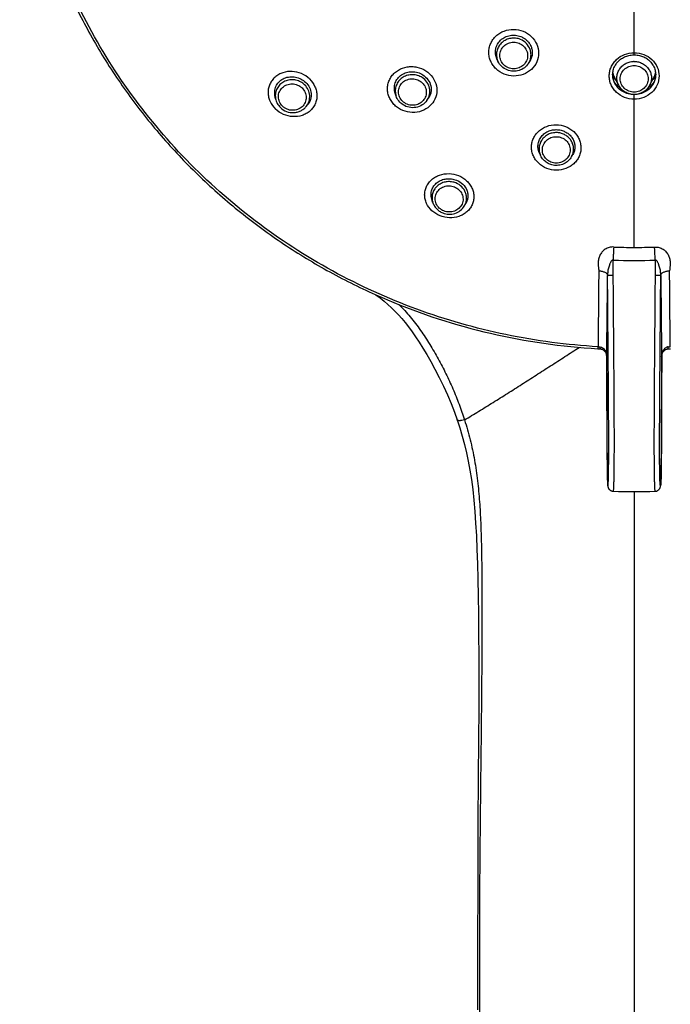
# Model space of a CAD drawing. Header units: millimetres. Extents: x 18 to 699, y 6 to 689.
# Tile 30 of 53: x 262 to 320, y 522 to 609. Entities that reach past the tile are written whole.
import ezdxf

# ---------------------------------------------------------------- set-up
doc = ezdxf.new("R2010")
doc.units = ezdxf.units.MM
doc.header["$LTSCALE"] = 46.255
doc.layers.get('0').update_dxf_attribs({"linetype": 'CONTINUOUS'})

msp = doc.modelspace()

# ---------------------------------------------------------------- linework, layer by layer
at = {"color": 9, "linetype": 'CONTINUOUS'}
for p, q in [((317.114, 605.953), (317.114, 618.466)), ((315.421, 603.423), (315.424, 603.42)), ((317.114, 588.84), (317.114, 602.423)), ((315.253, 586.386), (315.243, 587.714)), ((318.984, 587.714), (318.974, 586.386)), ((314.655, 579.291), (314.656, 579.21)), ((314.656, 579.21), (314.657, 579.193)), ((314.673, 579.143), (314.66, 579.27)), ((314.673, 579.143), (314.669, 579.208)), ((314.673, 579.143), (314.674, 579.21)), ((314.674, 579.209), (314.675, 579.309)), ((319.552, 579.309), (319.553, 579.209)), ((319.553, 579.209), (319.554, 579.142)), ((319.559, 579.208), (319.554, 579.142)), ((319.572, 579.291), (319.571, 579.209)), ((319.571, 579.209), (319.571, 579.193)), ((317.114, 567.138), (317.114, 451.31))]:
    msp.add_line(p, q, dxfattribs=at)
at = {"color": 7, "linetype": 'CONTINUOUS'}
for p, q in [((305, 605.381), (304.907, 605.582)), ((307.713, 605.193), (307.821, 605.362)), ((315.749, 603.227), (315.37, 603.928)), ((318.478, 603.227), (318.857, 603.928)), ((315.401, 603.402), (315.399, 603.407)), ((318.856, 603.49), (318.795, 603.409)), ((318.828, 603.407), (318.826, 603.402)), ((318.896, 603.549), (318.856, 603.49)), ((285.223, 602.054), (285.167, 602.344)), ((295.942, 602.294), (295.861, 602.534)), ((298.682, 601.902), (298.803, 602.075)), ((287.948, 601.368), (288.088, 601.54)), ((308.771, 597.04), (308.672, 597.27)), ((311.553, 596.906), (311.667, 597.111)), ((299.192, 592.873), (299.107, 593.157)), ((302.008, 592.516), (302.14, 592.735)), ((314.655, 579.291), (314.661, 578.798)), ((314.661, 578.798), (314.666, 578.008)), ((314.669, 579.208), (314.668, 579.21)), ((319.559, 579.21), (319.559, 579.208)), ((319.566, 579.261), (319.56, 579.199)), ((319.562, 578.175), (319.566, 578.799)), ((319.566, 578.799), (319.572, 579.291)), ((319.567, 579.269), (319.566, 579.261)), ((314.666, 578.008), (314.697, 570.55)), ((319.532, 570.781), (319.562, 578.175)), ((319.521, 569.386), (319.532, 570.781)), ((314.697, 570.55), (314.707, 569.295)), ((314.707, 569.295), (314.714, 568.787)), ((319.51, 568.572), (319.515, 568.861)), ((319.515, 568.861), (319.521, 569.386)), ((314.714, 568.787), (314.718, 568.511)), ((314.718, 568.511), (314.722, 568.339)), ((314.722, 568.339), (314.727, 568.195)), ((314.727, 568.195), (314.729, 568.114)), ((314.729, 568.114), (314.732, 568.042)), ((314.732, 568.042), (314.735, 567.979)), ((314.735, 567.979), (314.738, 567.924)), ((319.488, 567.898), (319.491, 567.949)), ((319.491, 567.949), (319.493, 568.008)), ((319.493, 568.008), (319.496, 568.075)), ((319.496, 568.075), (319.499, 568.151)), ((319.499, 568.151), (319.502, 568.238)), ((319.502, 568.238), (319.506, 568.39)), ((319.506, 568.39), (319.51, 568.572)), ((314.738, 567.924), (314.741, 567.876)), ((314.741, 567.876), (314.743, 567.833)), ((314.743, 567.833), (314.746, 567.794)), ((319.485, 567.852), (319.488, 567.898))]:
    msp.add_line(p, q, dxfattribs=at)
for points in [[(315.399, 603.407), (315.371, 603.462), (315.33, 603.551), (315.295, 603.642), (315.265, 603.735), (315.241, 603.829), (315.222, 603.925), (315.209, 604.021), (315.202, 604.118), (315.201, 604.215), (315.205, 604.312), (315.215, 604.409), (315.232, 604.505), (315.253, 604.6), (315.281, 604.694), (315.314, 604.786), (315.352, 604.876), (315.395, 604.964), (315.444, 605.05), (315.498, 605.133), (315.556, 605.213), (315.619, 605.29), (315.686, 605.363), (315.758, 605.433), (315.833, 605.499), (315.912, 605.562), (315.995, 605.62), (316.081, 605.674), (316.17, 605.723), (316.262, 605.768), (316.356, 605.809), (316.452, 605.844), (316.55, 605.875), (316.65, 605.901), (316.751, 605.921), (316.853, 605.937), (316.956, 605.947), (317.059, 605.953), (317.114, 605.953)], [(317.114, 605.953), (317.164, 605.953), (317.267, 605.948), (317.37, 605.937), (317.472, 605.922), (317.574, 605.901), (317.673, 605.876), (317.772, 605.845), (317.868, 605.81), (317.962, 605.77), (318.054, 605.725), (318.143, 605.676), (318.229, 605.622), (318.312, 605.564), (318.391, 605.501), (318.467, 605.435), (318.539, 605.365), (318.606, 605.292), (318.669, 605.215), (318.728, 605.135), (318.782, 605.052), (318.831, 604.966), (318.874, 604.878), (318.913, 604.788), (318.946, 604.696), (318.973, 604.602), (318.995, 604.507), (319.011, 604.411), (319.022, 604.314), (319.026, 604.217), (319.025, 604.12), (319.018, 604.023), (319.005, 603.926), (318.987, 603.831), (318.963, 603.736), (318.933, 603.643), (318.898, 603.552), (318.857, 603.463), (318.828, 603.407)], [(315.432, 603.41), (315.371, 603.49), (315.331, 603.55)], [(315.927, 602.97), (315.88, 603), (315.796, 603.059), (315.716, 603.122), (315.639, 603.189), (315.566, 603.259), (315.497, 603.333), (315.432, 603.41)], [(318.795, 603.409), (318.73, 603.332), (318.66, 603.258), (318.587, 603.188), (318.51, 603.121), (318.429, 603.058), (318.346, 602.998), (318.301, 602.97)], [(294.148, 584.627), (294.512, 584.352), (294.875, 584.059), (295.213, 583.768), (295.533, 583.473), (295.84, 583.171), (296.141, 582.855), (296.442, 582.518), (296.744, 582.158), (297.05, 581.769), (297.36, 581.35), (297.675, 580.898), (297.998, 580.411), (298.328, 579.888), (298.669, 579.32), (299.026, 578.7), (299.394, 578.027), (299.775, 577.289), (300.148, 576.518), (300.499, 575.741), (300.826, 574.965), (301.121, 574.208), (301.372, 573.51)], [(313.882, 579.834), (313.923, 579.832), (313.972, 579.828), (314.022, 579.825), (314.07, 579.82), (314.119, 579.816), (314.152, 579.812)], [(314.152, 579.812), (314.187, 579.807), (314.223, 579.798), (314.259, 579.787), (314.295, 579.773), (314.33, 579.756), (314.364, 579.736), (314.397, 579.713), (314.428, 579.688), (314.459, 579.66), (314.488, 579.63), (314.515, 579.597), (314.541, 579.562), (314.564, 579.526), (314.586, 579.487), (314.606, 579.446), (314.623, 579.404), (314.638, 579.36), (314.65, 579.314), (314.66, 579.267)], [(319.567, 579.268), (319.577, 579.314), (319.589, 579.36), (319.604, 579.404), (319.622, 579.447), (319.642, 579.488), (319.663, 579.527), (319.687, 579.563), (319.713, 579.598), (319.741, 579.631), (319.77, 579.661), (319.8, 579.689), (319.832, 579.714), (319.865, 579.737), (319.9, 579.757), (319.935, 579.774), (319.97, 579.788), (320.007, 579.799), (320.043, 579.807), (320.075, 579.812)], [(320.075, 579.812), (320.114, 579.816), (320.162, 579.821), (320.211, 579.825), (320.26, 579.829), (320.31, 579.832), (320.345, 579.834)], [(314.66, 579.267), (314.667, 579.22), (314.668, 579.21)], [(319.559, 579.21), (319.56, 579.22), (319.567, 579.268)], [(301.372, 573.51), (301.604, 572.808), (301.828, 572.063), (302.026, 571.33), (302.202, 570.59), (302.362, 569.83), (302.506, 569.039), (302.636, 568.201), (302.753, 567.314), (302.855, 566.374), (302.942, 565.377), (303.016, 564.321), (303.078, 563.198), (303.13, 562.001), (303.174, 560.718), (303.212, 559.34), (303.242, 557.85), (303.264, 556.234), (303.279, 554.461), (303.288, 552.514), (303.289, 550.33), (303.284, 547.887), (303.27, 545.042), (303.249, 541.726), (303.221, 537.692), (303.195, 532.435), (303.187, 526.664), (303.192, 521.078)], [(314.746, 567.794), (314.747, 567.777), (314.749, 567.76), (314.75, 567.744), (314.752, 567.729), (314.753, 567.715), (314.754, 567.701), (314.756, 567.688), (314.757, 567.675), (314.759, 567.662), (314.761, 567.65), (314.763, 567.637), (314.765, 567.625), (314.767, 567.613), (314.769, 567.6), (314.772, 567.588), (314.774, 567.574), (314.778, 567.56), (314.782, 567.545), (314.787, 567.529), (314.793, 567.511), (314.8, 567.491), (314.808, 567.47), (314.818, 567.449), (314.83, 567.426), (314.843, 567.404), (314.858, 567.381), (314.874, 567.359), (314.893, 567.335), (314.915, 567.312), (314.94, 567.288), (314.968, 567.265), (314.999, 567.243), (315.033, 567.223), (315.069, 567.206), (315.107, 567.191), (315.145, 567.179), (315.185, 567.17), (315.225, 567.165), (315.259, 567.163)], [(318.968, 567.163), (318.999, 567.165), (319.038, 567.17), (319.078, 567.178), (319.117, 567.19), (319.154, 567.204), (319.191, 567.222), (319.224, 567.241), (319.256, 567.263), (319.284, 567.286), (319.309, 567.309), (319.332, 567.333), (319.351, 567.356), (319.368, 567.379), (319.383, 567.401), (319.396, 567.424), (319.408, 567.446), (319.418, 567.468), (319.427, 567.489), (319.434, 567.509), (319.44, 567.527), (319.445, 567.544), (319.449, 567.559), (319.452, 567.573), (319.455, 567.586), (319.458, 567.599), (319.46, 567.612), (319.462, 567.624), (319.464, 567.636), (319.466, 567.649), (319.468, 567.661), (319.47, 567.674), (319.471, 567.687), (319.473, 567.7), (319.474, 567.714), (319.475, 567.728), (319.477, 567.743), (319.478, 567.759), (319.48, 567.776), (319.481, 567.793), (319.482, 567.812), (319.485, 567.852)]]:
    msp.add_lwpolyline(points, dxfattribs=at)
at = {"color": 9, "linetype": 'CONTINUOUS'}
for centre, radius, start, end in [((306.309, 605.986), 1.442, 198.22884, 204.79851), ((317.114, 603.765), 1.607, 90.00005, 91.96256), ((316.965, 605.46), 2.29, 220.11242, 223.80973), ((316.996, 605.491), 2.334, 223.82032, 229.73117), ((317.231, 605.49), 2.334, 310.2744, 316.18827), ((317.261, 605.46), 2.291, 316.19867, 319.89389), ((316.935, 604.609), 1.923, 213.49064, 216.31769), ((316.948, 604.618), 1.939, 216.31693, 218.02357), ((316.959, 604.626), 1.953, 218.16748, 219.49461), ((317.267, 604.628), 1.955, 320.50462, 321.33857), ((317.271, 604.624), 1.95, 321.33875, 321.75848), ((317.273, 604.623), 1.947, 321.75852, 321.97782), ((317.279, 604.618), 1.939, 321.97681, 323.68155), ((317.286, 604.612), 1.93, 323.68261, 324.22675), ((317.29, 604.61), 1.925, 324.22654, 325.29296), ((317.296, 604.606), 1.918, 325.29287, 326.5057), ((286.597, 602.321), 1.4, 179.03753, 190.98734), ((286.578, 602.32), 1.381, 178.44038, 179.00004), ((297.29, 602.752), 1.423, 190.12202, 198.76097), ((310.057, 597.597), 1.402, 192.73764, 196.21947), ((310.07, 597.601), 1.415, 196.2293, 203.34177), ((300.516, 593.268), 1.381, 184.53985, 196.60499), ((317.114, 634.744), 45.904, 267.72588, 269.99995), ((317.114, 634.745), 45.906, 270.00008, 272.27408), ((130.746, 580.396), 188.38, 2.22615, 2.57985), ((317.114, 634.825), 47.148, 267.72667, 272.27333), ((-1136.648, 597.648), 1451.439, 359.276063, 359.553517), ((1956.357, 599.536), 1636.929, 180.461964, 180.707977), ((315.353, 598.529), 18.571, 265.50629, 266.06882), ((318.826, 599.191), 19.235, 273.93982, 274.48294), ((313.475, 579.13), 1.198, 4.00189, 7.37827), ((313.46, 579.129), 1.213, 0.63169, 4.00351), ((320.741, 579.131), 1.186, 176.03545, 179.46737), ((320.746, 579.13), 1.192, 172.64307, 176.03425)]:
    msp.add_arc(centre, radius, start, end, dxfattribs=at)
at = {"color": 7, "linetype": 'CONTINUOUS'}
for centre, radius, start, end in [((316.895, 604.756), 1.735, 193.59421, 208.49104), ((317.323, 604.76), 1.745, 331.55165, 346.36446), ((314.114, 579.744), 5.474, 353.67907, 354.27673), ((317.114, 635.777), 68.639, 268.45198, 271.54802)]:
    msp.add_arc(centre, radius, start, end, dxfattribs=at)
for points, knots in [([(262.462, 627.477), (262.631, 625.922), (263.111, 622.825), (264.248, 618.261), (265.793, 613.811), (267.735, 609.511), (270.059, 605.393), (272.746, 601.489), (275.775, 597.83), (279.124, 594.443), (282.766, 591.355), (286.673, 588.589), (290.815, 586.167), (296.609, 583.421), (304.28, 580.933), (310.673, 580.018), (313.882, 579.834)], [0, 0, 0, 0, 0.061598, 0.123258, 0.185005, 0.246863, 0.30885, 0.370982, 0.43327, 0.495719, 0.558329, 0.621098, 0.684016, 0.747069, 0.87339, 1, 1, 1, 1]), ([(304.907, 605.582), (304.843, 605.72), (304.757, 606.018), (304.774, 606.48), (304.934, 606.915), (305.224, 607.284), (305.617, 607.554), (306, 607.679), (306.322, 607.713), (306.646, 607.702), (306.886, 607.643), (307.037, 607.582)], [0, 0, 0, 0, 0.122164, 0.243082, 0.3643, 0.487236, 0.612685, 0.740575, 0.805345, 0.870348, 1, 1, 1, 1]), ([(307.037, 607.582), (307.145, 607.539), (307.352, 607.43), (307.62, 607.209), (307.833, 606.94), (307.98, 606.635), (308.056, 606.309), (308.055, 605.977), (307.979, 605.653), (307.881, 605.454), (307.821, 605.362)], [0, 0, 0, 0, 0.129923, 0.258334, 0.384893, 0.509592, 0.632759, 0.755015, 0.877157, 1, 1, 1, 1]), ([(305.819, 604.61), (305.641, 604.681), (305.31, 604.891), (305.079, 605.209), (305, 605.381)], [0, 0, 0, 0, 0.502567, 1, 1, 1, 1]), ([(307.713, 605.193), (307.618, 605.045), (307.37, 604.78), (306.885, 604.535), (306.343, 604.466), (305.985, 604.543), (305.819, 604.61)], [0, 0, 0, 0, 0.247342, 0.497072, 0.748468, 1, 1, 1, 1]), ([(285.167, 602.344), (285.137, 602.499), (285.128, 602.818), (285.279, 603.27), (285.579, 603.645), (285.994, 603.905), (286.483, 604.027), (286.999, 604), (287.493, 603.827), (287.779, 603.623), (287.902, 603.502)], [0, 0, 0, 0, 0.120196, 0.238272, 0.357119, 0.479221, 0.605702, 0.736034, 0.868325, 1, 1, 1, 1]), ([(295.861, 602.534), (295.811, 602.682), (295.757, 602.995), (295.836, 603.463), (296.064, 603.88), (296.42, 604.207), (296.869, 604.414), (297.368, 604.483), (297.872, 604.409), (298.182, 604.266), (298.324, 604.175)], [0, 0, 0, 0, 0.121312, 0.241022, 0.361248, 0.48387, 0.609819, 0.738811, 0.869509, 1, 1, 1, 1]), ([(298.324, 604.175), (298.498, 604.062), (298.803, 603.775), (299.02, 603.301), (299.068, 602.905), (299.042, 602.61), (298.956, 602.328), (298.86, 602.156), (298.803, 602.075)], [0, 0, 0, 0, 0.259316, 0.510275, 0.633575, 0.755752, 0.87761, 1, 1, 1, 1]), ([(287.902, 603.502), (288.038, 603.371), (288.263, 603.067), (288.419, 602.532), (288.368, 601.991), (288.198, 601.674), (288.088, 601.54)], [0, 0, 0, 0, 0.262119, 0.514382, 0.758431, 1, 1, 1, 1]), ([(317.114, 602.43), (316.975, 602.43), (316.696, 602.466), (316.309, 602.628), (315.979, 602.884), (315.814, 603.107), (315.749, 603.227)], [0, 0, 0, 0, 0.252082, 0.503162, 0.752534, 1, 1, 1, 1]), ([(318.478, 603.227), (318.413, 603.107), (318.248, 602.884), (317.919, 602.628), (317.531, 602.466), (317.253, 602.43), (317.114, 602.43)], [0, 0, 0, 0, 0.247466, 0.496838, 0.747918, 1, 1, 1, 1]), ([(296.554, 601.515), (296.413, 601.606), (296.16, 601.836), (295.996, 602.136), (295.942, 602.294)], [0, 0, 0, 0, 0.502605, 1, 1, 1, 1]), ([(285.223, 602.054), (285.252, 601.906), (285.357, 601.617), (285.544, 601.374), (285.652, 601.268)], [0, 0, 0, 0, 0.497323, 1, 1, 1, 1]), ([(285.652, 601.268), (285.806, 601.119), (286.181, 600.881), (286.726, 600.794), (287.154, 600.856), (287.457, 600.967), (287.729, 601.137), (287.881, 601.286), (287.948, 601.368)], [0, 0, 0, 0, 0.250618, 0.502139, 0.627911, 0.752865, 0.876879, 1, 1, 1, 1]), ([(298.682, 601.902), (298.569, 601.742), (298.275, 601.464), (297.709, 601.247), (297.1, 601.253), (296.721, 601.407), (296.554, 601.515)], [0, 0, 0, 0, 0.246893, 0.496787, 0.74857, 1, 1, 1, 1]), ([(308.672, 597.27), (308.618, 597.393), (308.546, 597.656), (308.557, 598.063), (308.685, 598.452), (308.922, 598.794), (309.249, 599.064), (309.643, 599.244), (310.076, 599.322), (310.371, 599.302), (310.515, 599.275)], [0, 0, 0, 0, 0.120879, 0.240579, 0.360853, 0.483261, 0.608723, 0.737289, 0.868177, 1, 1, 1, 1]), ([(310.515, 599.275), (310.639, 599.251), (310.88, 599.177), (311.206, 598.994), (311.48, 598.748), (311.686, 598.452), (311.813, 598.122), (311.855, 597.774), (311.81, 597.428), (311.723, 597.212), (311.667, 597.111)], [0, 0, 0, 0, 0.131948, 0.2622, 0.38998, 0.514999, 0.637539, 0.758411, 0.878799, 1, 1, 1, 1]), ([(309.895, 596.153), (309.772, 596.177), (309.531, 596.253), (309.21, 596.449), (308.946, 596.714), (308.819, 596.928), (308.771, 597.04)], [0, 0, 0, 0, 0.25257, 0.50368, 0.752832, 1, 1, 1, 1]), ([(311.553, 596.906), (311.476, 596.766), (311.273, 596.509), (310.863, 596.241), (310.386, 596.11), (310.055, 596.122), (309.895, 596.153)], [0, 0, 0, 0, 0.246706, 0.496034, 0.747569, 1, 1, 1, 1]), ([(299.107, 593.157), (299.069, 593.287), (299.03, 593.559), (299.099, 593.964), (299.292, 594.332), (299.59, 594.632), (299.972, 594.845), (300.408, 594.953), (300.865, 594.948), (301.163, 594.87), (301.305, 594.813)], [0, 0, 0, 0, 0.118965, 0.236461, 0.355035, 0.476832, 0.602954, 0.733213, 0.866263, 1, 1, 1, 1]), ([(301.305, 594.813), (301.513, 594.73), (301.894, 594.488), (302.211, 594.027), (302.324, 593.619), (302.336, 593.31), (302.277, 593.008), (302.192, 592.822), (302.14, 592.735)], [0, 0, 0, 0, 0.265059, 0.518008, 0.640463, 0.760741, 0.880108, 1, 1, 1, 1]), ([(299.192, 592.873), (299.224, 592.766), (299.314, 592.558), (299.517, 592.284), (299.778, 592.06), (299.982, 591.951), (300.088, 591.909)], [0, 0, 0, 0, 0.246835, 0.495773, 0.746938, 1, 1, 1, 1]), ([(300.088, 591.909), (300.258, 591.84), (300.625, 591.762), (301.178, 591.834), (301.67, 592.088), (301.916, 592.363), (302.008, 592.516)], [0, 0, 0, 0, 0.252766, 0.504881, 0.754197, 1, 1, 1, 1])]:
    msp.add_open_spline(points, degree=3, knots=knots, dxfattribs=at)
at = {"color": 9, "linetype": 'CONTINUOUS'}
for points, knots in [([(313.898, 580.015), (311.148, 580.173), (305.668, 580.891), (297.711, 583.16), (290.195, 586.566), (283.293, 591.034), (277.163, 596.46), (271.946, 602.724), (267.761, 609.679), (265.719, 614.684), (264.901, 617.242)], [0, 0, 0, 0, 0.126454, 0.25268, 0.378535, 0.503909, 0.628735, 0.752995, 0.876722, 1, 1, 1, 1]), ([(305.556, 604.242), (305.291, 604.347), (304.92, 604.584), (304.549, 605.012), (304.342, 605.376), (304.214, 605.769), (304.171, 606.178), (304.213, 606.585), (304.339, 606.975), (304.545, 607.333), (304.822, 607.645), (305.159, 607.9), (305.672, 608.15), (306.396, 608.274), (306.976, 608.16), (307.244, 608.051)], [0, 0, 0, 0, 0.127328, 0.190095, 0.251985, 0.313105, 0.373684, 0.43404, 0.494523, 0.555459, 0.617101, 0.679585, 0.742922, 0.871037, 1, 1, 1, 1]), ([(306.991, 607.326), (306.857, 607.38), (306.572, 607.451), (306.134, 607.439), (305.717, 607.311), (305.353, 607.076), (305.074, 606.752), (304.9, 606.365), (304.847, 605.945), (304.896, 605.667), (304.939, 605.535)], [0, 0, 0, 0, 0.127582, 0.255291, 0.382304, 0.508005, 0.632179, 0.755089, 0.877407, 1, 1, 1, 1]), ([(307.244, 608.051), (307.509, 607.946), (307.997, 607.634), (308.495, 606.939), (308.672, 606.115), (308.498, 605.295), (308.002, 604.611), (307.265, 604.165), (306.403, 604.018), (305.823, 604.134), (305.556, 604.242)], [0, 0, 0, 0, 0.127729, 0.25227, 0.373826, 0.494428, 0.61668, 0.742189, 0.870637, 1, 1, 1, 1]), ([(307.713, 605.193), (307.77, 605.283), (307.866, 605.474), (307.941, 605.786), (307.944, 606.107), (307.853, 606.525), (307.563, 606.998), (307.192, 607.245), (306.991, 607.326)], [0, 0, 0, 0, 0.1245, 0.248384, 0.372144, 0.496294, 0.745853, 1, 1, 1, 1]), ([(305.925, 604.802), (305.777, 604.861), (305.503, 605.037), (305.226, 605.432), (305.127, 605.901), (305.225, 606.37), (305.502, 606.764), (305.915, 607.024), (306.398, 607.113), (306.723, 607.049), (306.872, 606.989)], [0, 0, 0, 0, 0.126378, 0.250692, 0.373326, 0.495675, 0.619312, 0.745024, 0.872376, 1, 1, 1, 1]), ([(306.872, 606.989), (307.02, 606.929), (307.294, 606.754), (307.571, 606.358), (307.67, 605.889), (307.572, 605.421), (307.295, 605.027), (306.882, 604.767), (306.399, 604.678), (306.074, 604.742), (305.925, 604.802)], [0, 0, 0, 0, 0.126378, 0.250692, 0.373326, 0.495675, 0.619312, 0.745024, 0.872376, 1, 1, 1, 1]), ([(317.114, 602.011), (316.826, 602.011), (316.25, 602.116), (315.631, 602.499), (315.259, 602.921), (315.053, 603.281), (314.926, 603.671), (314.883, 604.077), (314.926, 604.484), (315.053, 604.874), (315.259, 605.234), (315.63, 605.657), (316.249, 606.04), (316.825, 606.147), (317.114, 606.146)], [0, 0, 0, 0, 0.128886, 0.2553, 0.317471, 0.378803, 0.439498, 0.499857, 0.560233, 0.620976, 0.682374, 0.74461, 0.871107, 1, 1, 1, 1]), ([(317.114, 606.146), (317.402, 606.147), (317.978, 606.04), (318.714, 605.585), (319.212, 604.896), (319.388, 604.077), (319.212, 603.259), (318.714, 602.571), (317.978, 602.117), (317.402, 602.011), (317.114, 602.011)], [0, 0, 0, 0, 0.129224, 0.25605, 0.379375, 0.500144, 0.620848, 0.744044, 0.870781, 1, 1, 1, 1]), ([(296.157, 601.213), (296.036, 601.287), (295.811, 601.463), (295.54, 601.787), (295.336, 602.149), (295.224, 602.473), (295.18, 602.739), (295.168, 603.005), (295.206, 603.336), (295.328, 603.717), (295.531, 604.065), (295.805, 604.366), (296.249, 604.696), (296.791, 604.886), (297.359, 604.925), (297.932, 604.857), (298.343, 604.689), (298.584, 604.533)], [0, 0, 0, 0, 0.064379, 0.127711, 0.19, 0.251273, 0.281575, 0.311684, 0.3715, 0.43124, 0.491326, 0.55215, 0.613942, 0.740175, 0.8049, 0.870135, 1, 1, 1, 1]), ([(315.749, 603.227), (315.69, 603.336), (315.601, 603.569), (315.561, 603.941), (315.62, 604.31), (315.774, 604.653), (316.012, 604.949), (316.318, 605.178), (316.674, 605.327), (316.93, 605.367), (317.059, 605.371)], [0, 0, 0, 0, 0.123486, 0.246349, 0.369285, 0.49297, 0.617885, 0.744196, 0.871725, 1, 1, 1, 1]), ([(317.114, 602.642), (316.953, 602.642), (316.629, 602.703), (316.218, 602.964), (315.94, 603.359), (315.842, 603.827), (315.94, 604.295), (316.218, 604.69), (316.629, 604.951), (316.953, 605.012), (317.114, 605.012)], [0, 0, 0, 0, 0.127568, 0.253647, 0.37759, 0.5, 0.62241, 0.746353, 0.872432, 1, 1, 1, 1]), ([(317.114, 605.372), (317.244, 605.372), (317.506, 605.34), (317.873, 605.198), (318.191, 604.972), (318.439, 604.676), (318.601, 604.329), (318.666, 603.954), (318.629, 603.575), (318.538, 603.338), (318.478, 603.227)], [0, 0, 0, 0, 0.128266, 0.255849, 0.382232, 0.507197, 0.630888, 0.753785, 0.876582, 1, 1, 1, 1]), ([(317.114, 605.012), (317.274, 605.012), (317.598, 604.951), (318.009, 604.69), (318.287, 604.295), (318.385, 603.827), (318.287, 603.359), (318.009, 602.964), (317.598, 602.703), (317.274, 602.642), (317.114, 602.642)], [0, 0, 0, 0, 0.127568, 0.253647, 0.37759, 0.5, 0.62241, 0.746353, 0.872432, 1, 1, 1, 1]), ([(288.247, 603.808), (288.042, 604.008), (287.552, 604.331), (286.708, 604.531), (285.996, 604.441), (285.494, 604.218), (285.167, 603.987), (284.899, 603.698), (284.701, 603.361), (284.58, 602.99), (284.542, 602.598), (284.588, 602.201), (284.762, 601.681), (285.009, 601.334), (285.209, 601.141)], [0, 0, 0, 0, 0.131263, 0.262513, 0.390074, 0.452117, 0.512838, 0.572506, 0.631563, 0.690563, 0.750085, 0.81063, 0.872533, 1, 1, 1, 1]), ([(298.253, 603.934), (298.129, 604.014), (297.856, 604.14), (297.412, 604.211), (296.967, 604.158), (296.557, 603.985), (296.217, 603.706), (295.977, 603.343), (295.857, 602.929), (295.864, 602.641), (295.889, 602.502)], [0, 0, 0, 0, 0.127387, 0.255327, 0.382821, 0.50901, 0.633447, 0.756253, 0.878103, 1, 1, 1, 1]), ([(296.704, 601.675), (296.572, 601.761), (296.338, 601.984), (296.177, 602.353), (296.145, 602.663), (296.168, 602.895), (296.239, 603.117), (296.393, 603.39), (296.688, 603.667), (297.068, 603.81), (297.389, 603.836), (297.632, 603.811), (297.865, 603.74), (298.01, 603.665), (298.077, 603.622)], [0, 0, 0, 0, 0.125551, 0.248742, 0.31, 0.37109, 0.432253, 0.493721, 0.617598, 0.743823, 0.807855, 0.872047, 0.936169, 1, 1, 1, 1]), ([(298.584, 604.533), (298.821, 604.381), (299.233, 603.988), (299.577, 603.221), (299.58, 602.396), (299.24, 601.646), (298.618, 601.091), (297.811, 600.808), (296.942, 600.833), (296.398, 601.056), (296.157, 601.213)], [0, 0, 0, 0, 0.127695, 0.251228, 0.371427, 0.491129, 0.613436, 0.739904, 0.86969, 1, 1, 1, 1]), ([(298.682, 601.902), (298.791, 602.058), (298.948, 602.418), (298.945, 603.007), (298.707, 603.551), (298.417, 603.827), (298.253, 603.934)], [0, 0, 0, 0, 0.247711, 0.494856, 0.745036, 1, 1, 1, 1]), ([(287.808, 603.286), (287.702, 603.388), (287.46, 603.565), (287.038, 603.72), (286.59, 603.755), (286.154, 603.667), (285.764, 603.463), (285.455, 603.158), (285.253, 602.779), (285.202, 602.498), (285.198, 602.358)], [0, 0, 0, 0, 0.127081, 0.255142, 0.383071, 0.509801, 0.634632, 0.757478, 0.878912, 1, 1, 1, 1]), ([(288.247, 603.808), (288.447, 603.614), (288.694, 603.266), (288.867, 602.744), (288.913, 602.345), (288.874, 601.952), (288.753, 601.579), (288.554, 601.241), (288.285, 600.952), (287.958, 600.721), (287.457, 600.5), (286.745, 600.413), (285.903, 600.617), (285.414, 600.941), (285.209, 601.141)], [0, 0, 0, 0, 0.127492, 0.189555, 0.250336, 0.310117, 0.369337, 0.428523, 0.488201, 0.548818, 0.610672, 0.737803, 0.868814, 1, 1, 1, 1]), ([(285.837, 601.388), (285.725, 601.497), (285.54, 601.759), (285.457, 602.149), (285.488, 602.457), (285.558, 602.677), (285.673, 602.879), (285.879, 603.114), (286.224, 603.325), (286.626, 603.39), (286.947, 603.352), (287.18, 603.28), (287.395, 603.166), (287.521, 603.065), (287.579, 603.009)], [0, 0, 0, 0, 0.125008, 0.247413, 0.30834, 0.369208, 0.430296, 0.491844, 0.616282, 0.74328, 0.807634, 0.872041, 0.936241, 1, 1, 1, 1]), ([(287.579, 603.009), (287.691, 602.9), (287.876, 602.638), (287.959, 602.248), (287.928, 601.941), (287.858, 601.72), (287.743, 601.518), (287.537, 601.283), (287.192, 601.072), (286.79, 601.007), (286.469, 601.045), (286.236, 601.117), (286.021, 601.231), (285.895, 601.332), (285.837, 601.388)], [0, 0, 0, 0, 0.125008, 0.247413, 0.30834, 0.369208, 0.430296, 0.491844, 0.616282, 0.74328, 0.807634, 0.872041, 0.936241, 1, 1, 1, 1]), ([(287.948, 601.368), (288.057, 601.503), (288.228, 601.816), (288.29, 602.347), (288.15, 602.868), (287.936, 603.161), (287.808, 603.286)], [0, 0, 0, 0, 0.247725, 0.494855, 0.744945, 1, 1, 1, 1]), ([(298.077, 603.622), (298.21, 603.535), (298.444, 603.313), (298.604, 602.944), (298.637, 602.634), (298.613, 602.402), (298.542, 602.18), (298.389, 601.907), (298.094, 601.63), (297.714, 601.487), (297.392, 601.461), (297.15, 601.486), (296.916, 601.556), (296.772, 601.631), (296.704, 601.675)], [0, 0, 0, 0, 0.125551, 0.248742, 0.31, 0.37109, 0.432253, 0.493721, 0.617598, 0.743823, 0.807855, 0.872047, 0.936169, 1, 1, 1, 1]), ([(317.114, 602.423), (316.938, 602.423), (316.586, 602.468), (316.098, 602.666), (315.686, 602.98), (315.481, 603.255), (315.401, 603.402)], [0, 0, 0, 0, 0.25577, 0.508783, 0.757058, 1, 1, 1, 1]), ([(315.452, 603.384), (315.486, 603.343), (315.629, 603.184), (315.797, 603.047), (315.933, 602.961)], [0, 0, 0, 0, 0.247936, 1, 1, 1, 1]), ([(318.826, 603.402), (318.746, 603.255), (318.541, 602.98), (318.129, 602.666), (317.641, 602.468), (317.29, 602.423), (317.114, 602.423)], [0, 0, 0, 0, 0.242942, 0.491217, 0.74423, 1, 1, 1, 1]), ([(318.294, 602.961), (318.34, 602.99), (318.516, 603.112), (318.673, 603.261), (318.775, 603.384)], [0, 0, 0, 0, 0.252835, 1, 1, 1, 1]), ([(309.755, 595.748), (309.474, 595.801), (308.937, 596.01), (308.411, 596.494), (308.137, 596.968), (308.011, 597.35), (307.969, 597.746), (308.011, 598.141), (308.136, 598.521), (308.339, 598.869), (308.613, 599.175), (309.06, 599.51), (309.741, 599.761), (310.325, 599.756), (310.607, 599.701)], [0, 0, 0, 0, 0.129557, 0.255166, 0.316498, 0.376861, 0.436612, 0.496201, 0.556095, 0.616715, 0.678355, 0.741159, 0.869407, 1, 1, 1, 1]), ([(310.607, 599.701), (310.887, 599.648), (311.425, 599.438), (311.951, 598.953), (312.225, 598.477), (312.35, 598.094), (312.393, 597.697), (312.351, 597.302), (312.225, 596.923), (312.022, 596.575), (311.748, 596.271), (311.3, 595.937), (310.62, 595.687), (310.037, 595.693), (309.755, 595.748)], [0, 0, 0, 0, 0.129575, 0.25538, 0.31685, 0.377343, 0.437184, 0.496798, 0.55665, 0.61717, 0.678678, 0.741349, 0.869434, 1, 1, 1, 1]), ([(310.491, 599.015), (310.367, 599.039), (310.112, 599.058), (309.737, 598.997), (309.388, 598.85), (309.088, 598.627), (308.854, 598.34), (308.702, 598.006), (308.641, 597.647), (308.663, 597.405), (308.69, 597.288)], [0, 0, 0, 0, 0.128439, 0.256574, 0.383702, 0.509352, 0.633394, 0.756087, 0.878027, 1, 1, 1, 1]), ([(309.947, 596.353), (309.79, 596.383), (309.486, 596.503), (309.134, 596.835), (308.941, 597.273), (308.941, 597.747), (309.133, 598.184), (309.485, 598.514), (309.941, 598.69), (310.271, 598.688), (310.429, 598.657)], [0, 0, 0, 0, 0.127528, 0.252856, 0.375759, 0.497462, 0.619925, 0.744641, 0.871745, 1, 1, 1, 1]), ([(310.429, 598.657), (310.586, 598.627), (310.89, 598.507), (311.242, 598.175), (311.434, 597.738), (311.435, 597.263), (311.243, 596.827), (310.891, 596.497), (310.435, 596.321), (310.105, 596.323), (309.947, 596.353)], [0, 0, 0, 0, 0.127528, 0.252856, 0.375759, 0.497462, 0.619925, 0.744641, 0.871745, 1, 1, 1, 1]), ([(311.553, 596.906), (311.608, 597.005), (311.694, 597.216), (311.742, 597.554), (311.706, 597.894), (311.589, 598.217), (311.397, 598.506), (311.14, 598.745), (310.834, 598.922), (310.607, 598.993), (310.491, 599.015)], [0, 0, 0, 0, 0.123288, 0.245958, 0.368718, 0.492256, 0.617083, 0.743428, 0.871196, 1, 1, 1, 1]), ([(299.847, 591.65), (299.585, 591.755), (299.104, 592.053), (298.684, 592.615), (298.512, 593.118), (298.467, 593.504), (298.506, 593.887), (298.628, 594.252), (298.829, 594.587), (299.099, 594.877), (299.43, 595.112), (299.937, 595.342), (300.653, 595.447), (301.225, 595.329), (301.491, 595.221)], [0, 0, 0, 0, 0.130357, 0.254905, 0.315159, 0.374286, 0.432842, 0.491471, 0.55079, 0.611298, 0.673292, 0.736848, 0.867317, 1, 1, 1, 1]), ([(301.491, 595.221), (301.754, 595.117), (302.12, 594.887), (302.492, 594.471), (302.698, 594.122), (302.826, 593.746), (302.871, 593.358), (302.831, 592.974), (302.708, 592.608), (302.507, 592.275), (302.237, 591.986), (301.906, 591.753), (301.399, 591.525), (300.684, 591.423), (300.113, 591.542), (299.847, 591.65)], [0, 0, 0, 0, 0.130319, 0.193825, 0.255782, 0.316273, 0.375613, 0.434299, 0.492932, 0.552126, 0.6124, 0.67411, 0.737385, 0.867467, 1, 1, 1, 1]), ([(301.254, 594.569), (301.133, 594.617), (300.88, 594.685), (300.488, 594.694), (300.107, 594.611), (299.761, 594.439), (299.474, 594.19), (299.263, 593.88), (299.143, 593.528), (299.129, 593.28), (299.139, 593.158)], [0, 0, 0, 0, 0.12862, 0.257308, 0.385115, 0.511298, 0.635509, 0.757893, 0.879073, 1, 1, 1, 1]), ([(300.187, 592.084), (300.039, 592.144), (299.766, 592.317), (299.488, 592.707), (299.387, 593.169), (299.484, 593.629), (299.762, 594.015), (300.174, 594.266), (300.656, 594.349), (300.98, 594.284), (301.129, 594.224)], [0, 0, 0, 0, 0.127347, 0.251782, 0.373593, 0.494661, 0.617332, 0.742957, 0.871128, 1, 1, 1, 1]), ([(301.129, 594.224), (301.277, 594.165), (301.55, 593.991), (301.829, 593.602), (301.929, 593.14), (301.832, 592.679), (301.554, 592.294), (301.142, 592.043), (300.66, 591.96), (300.337, 592.024), (300.187, 592.084)], [0, 0, 0, 0, 0.127347, 0.251782, 0.373593, 0.494661, 0.617332, 0.742957, 0.871128, 1, 1, 1, 1]), ([(302.008, 592.516), (302.061, 592.604), (302.147, 592.79), (302.21, 593.091), (302.204, 593.399), (302.105, 593.801), (301.813, 594.253), (301.45, 594.49), (301.254, 594.569)], [0, 0, 0, 0, 0.123434, 0.246254, 0.369179, 0.492905, 0.743255, 1, 1, 1, 1]), ([(315.291, 588.876), (315.158, 588.882), (314.89, 588.85), (314.529, 588.689), (314.242, 588.439), (314.043, 588.132), (313.93, 587.794), (313.899, 587.445), (313.922, 587.157), (313.951, 586.928), (313.96, 586.814), (313.963, 586.756)], [0, 0, 0, 0, 0.137773, 0.27188, 0.400458, 0.524059, 0.644316, 0.763073, 0.881642, 0.940904, 1, 1, 1, 1]), ([(315.292, 588.876), (315.288, 588.785), (315.281, 588.623), (315.271, 588.386), (315.256, 588.09), (315.249, 587.865), (315.243, 587.714)], [0, 0, 0, 0, 0.234141, 0.419496, 0.610576, 1, 1, 1, 1]), ([(318.935, 588.876), (319.002, 588.878), (319.137, 588.874), (319.335, 588.835), (319.522, 588.768), (319.693, 588.676), (319.846, 588.561), (319.977, 588.428), (320.085, 588.28), (320.202, 588.073), (320.299, 587.794), (320.323, 587.503), (320.313, 587.272), (320.299, 587.129), (320.287, 587.014), (320.278, 586.928), (320.271, 586.842), (320.267, 586.785), (320.264, 586.756)], [0, 0, 0, 0, 0.069263, 0.138024, 0.205824, 0.272352, 0.337426, 0.40102, 0.463342, 0.524667, 0.644812, 0.763379, 0.822607, 0.881827, 0.911417, 0.94098, 0.970501, 1, 1, 1, 1]), ([(315.243, 587.714), (315.235, 587.715), (315.219, 587.716), (315.194, 587.713), (315.17, 587.706), (315.142, 587.687), (315.112, 587.66), (315.069, 587.609), (315.026, 587.539), (314.982, 587.452), (314.944, 587.362), (314.897, 587.241), (314.849, 587.089), (314.801, 586.904), (314.767, 586.718), (314.749, 586.529), (314.747, 586.402), (314.747, 586.338)], [0, 0, 0, 0, 0.016132, 0.032248, 0.048318, 0.064378, 0.096421, 0.128389, 0.192177, 0.255777, 0.319152, 0.382187, 0.507277, 0.630738, 0.752913, 0.875183, 1, 1, 1, 1]), ([(319.48, 586.338), (319.481, 586.402), (319.479, 586.529), (319.461, 586.718), (319.426, 586.903), (319.379, 587.088), (319.33, 587.24), (319.284, 587.361), (319.245, 587.451), (319.201, 587.538), (319.158, 587.608), (319.116, 587.658), (319.086, 587.687), (319.057, 587.704), (319.033, 587.711), (319.009, 587.714), (318.992, 587.714), (318.984, 587.714)], [0, 0, 0, 0, 0.125226, 0.24746, 0.36914, 0.492633, 0.617752, 0.680828, 0.74419, 0.807787, 0.871577, 0.903559, 0.935603, 0.95166, 0.967727, 0.983868, 1, 1, 1, 1]), ([(313.963, 586.756), (313.958, 586.176), (313.95, 585.167), (313.938, 583.737), (313.921, 582.071), (313.909, 580.832), (313.898, 580.015)], [0, 0, 0, 0, 0.258442, 0.448988, 0.636353, 1, 1, 1, 1]), ([(313.964, 586.756), (314.063, 586.755), (314.252, 586.733), (314.471, 586.659), (314.608, 586.572), (314.683, 586.501), (314.732, 586.422), (314.746, 586.365), (314.747, 586.338)], [0, 0, 0, 0, 0.312618, 0.592554, 0.713461, 0.820118, 0.914132, 1, 1, 1, 1]), ([(314.657, 579.193), (314.666, 578.474), (314.669, 577.393), (314.675, 575.951), (314.679, 574.867), (314.683, 573.783), (314.686, 572.88), (314.689, 572.157), (314.691, 571.613), (314.694, 571.161), (314.696, 570.798), (314.698, 570.436), (314.701, 569.985), (314.705, 569.451), (314.711, 568.94), (314.717, 568.542), (314.725, 568.265), (314.73, 568.101), (314.736, 567.968), (314.742, 567.865), (314.748, 567.787), (314.753, 567.736), (314.758, 567.705), (314.761, 567.689), (314.764, 567.676), (314.766, 567.667), (314.773, 567.656), (314.78, 567.667), (314.782, 567.675), (314.787, 567.691), (314.791, 567.718), (314.797, 567.759), (314.802, 567.813), (314.808, 567.88), (314.813, 567.962), (314.818, 568.06), (314.825, 568.226), (314.832, 568.477), (314.839, 568.828), (314.844, 569.238), (314.847, 569.693), (314.85, 570.18), (314.851, 570.689), (314.851, 571.391), (314.85, 572.284), (314.846, 573.365), (314.84, 574.451), (314.831, 575.897), (314.817, 577.7), (314.799, 579.859), (314.781, 582.016), (314.763, 584.175), (314.752, 585.616), (314.747, 586.338)], [0, 0, 0, 0, 0.07142, 0.107307, 0.143166, 0.179015, 0.214882, 0.232834, 0.250803, 0.268788, 0.277784, 0.286778, 0.304732, 0.322532, 0.339819, 0.355477, 0.361996, 0.367409, 0.371752, 0.375135, 0.377692, 0.37954, 0.380231, 0.380781, 0.381201, 0.3815, 0.381791, 0.382081, 0.382354, 0.382716, 0.383711, 0.385074, 0.386841, 0.389056, 0.391764, 0.395008, 0.398821, 0.408233, 0.41996, 0.433672, 0.448883, 0.465127, 0.48205, 0.499407, 0.534836, 0.570694, 0.606671, 0.64263, 0.714288, 0.785639, 0.856963, 0.928406, 1, 1, 1, 1]), ([(314.747, 586.338), (314.747, 586.339), (314.751, 586.343), (314.765, 586.35), (314.794, 586.357), (314.841, 586.364), (314.904, 586.371), (314.979, 586.377), (315.097, 586.383), (315.19, 586.386), (315.253, 586.386)], [0, 0, 0, 0, 0.010974, 0.029093, 0.09029, 0.184436, 0.308518, 0.458048, 0.62747, 1, 1, 1, 1]), ([(315.259, 567.163), (315.261, 567.163), (315.264, 567.166), (315.269, 567.178), (315.275, 567.205), (315.282, 567.249), (315.289, 567.312), (315.295, 567.395), (315.302, 567.5), (315.308, 567.628), (315.316, 567.85), (315.326, 568.19), (315.335, 568.666), (315.342, 569.219), (315.347, 569.828), (315.35, 570.474), (315.351, 571.144), (315.352, 571.827), (315.35, 572.75), (315.346, 573.909), (315.339, 575.302), (315.331, 576.692), (315.32, 578.079), (315.309, 579.463), (315.294, 581.307), (315.275, 583.614), (315.26, 585.461), (315.253, 586.386)], [0, 0, 0, 0, 0.000223, 0.000632, 0.002093, 0.004423, 0.007669, 0.01195, 0.017377, 0.024046, 0.032032, 0.052052, 0.077128, 0.106281, 0.1383, 0.172152, 0.207115, 0.242724, 0.278697, 0.351109, 0.423625, 0.495969, 0.568059, 0.63997, 0.711835, 0.855729, 1, 1, 1, 1]), ([(318.974, 586.386), (318.967, 585.461), (318.953, 583.614), (318.933, 581.307), (318.918, 579.463), (318.907, 578.079), (318.897, 576.692), (318.888, 575.302), (318.881, 573.909), (318.877, 572.75), (318.876, 571.827), (318.876, 571.144), (318.877, 570.474), (318.88, 569.828), (318.885, 569.219), (318.893, 568.666), (318.901, 568.19), (318.911, 567.85), (318.919, 567.628), (318.925, 567.5), (318.932, 567.395), (318.938, 567.312), (318.945, 567.249), (318.952, 567.205), (318.958, 567.178), (318.963, 567.166), (318.966, 567.163), (318.968, 567.163)], [0, 0, 0, 0, 0.144272, 0.288165, 0.36003, 0.431941, 0.504032, 0.576376, 0.648891, 0.721303, 0.757276, 0.792886, 0.827848, 0.861701, 0.893719, 0.922872, 0.947949, 0.967968, 0.975954, 0.982623, 0.98805, 0.992331, 0.995577, 0.997908, 0.999368, 0.999777, 1, 1, 1, 1]), ([(318.974, 586.386), (319.038, 586.386), (319.13, 586.383), (319.248, 586.377), (319.324, 586.371), (319.386, 586.364), (319.433, 586.357), (319.462, 586.35), (319.476, 586.343), (319.48, 586.339), (319.48, 586.338)], [0, 0, 0, 0, 0.37253, 0.541951, 0.691481, 0.815562, 0.909708, 0.970905, 0.989024, 1, 1, 1, 1]), ([(319.571, 579.193), (319.562, 578.474), (319.558, 577.393), (319.552, 575.951), (319.548, 574.867), (319.544, 573.783), (319.541, 572.88), (319.538, 572.156), (319.536, 571.613), (319.534, 571.161), (319.532, 570.798), (319.529, 570.436), (319.526, 569.985), (319.522, 569.451), (319.516, 568.94), (319.51, 568.542), (319.503, 568.265), (319.497, 568.101), (319.491, 567.968), (319.485, 567.865), (319.479, 567.787), (319.474, 567.736), (319.469, 567.705), (319.467, 567.689), (319.463, 567.676), (319.461, 567.667), (319.454, 567.656), (319.448, 567.667), (319.445, 567.675), (319.44, 567.691), (319.436, 567.718), (319.43, 567.759), (319.425, 567.813), (319.419, 567.88), (319.414, 567.962), (319.409, 568.06), (319.403, 568.226), (319.395, 568.477), (319.389, 568.828), (319.383, 569.238), (319.38, 569.693), (319.377, 570.18), (319.376, 570.689), (319.376, 571.391), (319.377, 572.284), (319.382, 573.365), (319.387, 574.451), (319.396, 575.897), (319.41, 577.7), (319.428, 579.859), (319.446, 582.016), (319.464, 584.175), (319.475, 585.616), (319.48, 586.338)], [0, 0, 0, 0, 0.07142, 0.107308, 0.143167, 0.179015, 0.214882, 0.232834, 0.250803, 0.268788, 0.277784, 0.286778, 0.304732, 0.322532, 0.339819, 0.355477, 0.361996, 0.367409, 0.371751, 0.375135, 0.377692, 0.37954, 0.380231, 0.380781, 0.381201, 0.381499, 0.38179, 0.382081, 0.382354, 0.382716, 0.383711, 0.385073, 0.38684, 0.389056, 0.391764, 0.395007, 0.398821, 0.408232, 0.419959, 0.433672, 0.448883, 0.465127, 0.48205, 0.499407, 0.534836, 0.570694, 0.606671, 0.64263, 0.714288, 0.785639, 0.856963, 0.928406, 1, 1, 1, 1]), ([(319.48, 586.338), (319.482, 586.365), (319.495, 586.422), (319.544, 586.501), (319.619, 586.572), (319.757, 586.659), (319.975, 586.733), (320.164, 586.755), (320.264, 586.756)], [0, 0, 0, 0, 0.085928, 0.179972, 0.286638, 0.407536, 0.68743, 1, 1, 1, 1]), ([(320.329, 580.015), (320.322, 580.556), (320.307, 581.936), (320.284, 584.183), (320.272, 585.889), (320.264, 586.756)], [0, 0, 0, 0, 0.240683, 0.614191, 1, 1, 1, 1]), ([(296.174, 583.769), (296.536, 583.419), (297.221, 582.681), (298.128, 581.481), (298.941, 580.226), (299.689, 578.939), (300.378, 577.624), (301, 576.281), (301.551, 574.909), (301.876, 573.978), (302.026, 573.509)], [0, 0, 0, 0, 0.126803, 0.252949, 0.378414, 0.503286, 0.627754, 0.751933, 0.875955, 1, 1, 1, 1]), ([(302.026, 573.509), (302.449, 573.762), (303.296, 574.28), (304.571, 575.061), (305.846, 575.862), (307.122, 576.675), (308.4, 577.492), (309.678, 578.314), (310.955, 579.136), (311.807, 579.684), (312.234, 579.956)], [0, 0, 0, 0, 0.12266, 0.246614, 0.371412, 0.496771, 0.622474, 0.748341, 0.874227, 1, 1, 1, 1]), ([(313.898, 580.015), (313.896, 579.99), (313.894, 579.954), (313.89, 579.91), (313.888, 579.884), (313.886, 579.863), (313.885, 579.849), (313.884, 579.842), (313.883, 579.838), (313.883, 579.836), (313.882, 579.834), (313.882, 579.834)], [0, 0, 0, 0, 0.420745, 0.592898, 0.736717, 0.850451, 0.932743, 0.961784, 0.982645, 0.99531, 1, 1, 1, 1]), ([(314.152, 579.812), (314.142, 579.813), (314.128, 579.824), (314.115, 579.844), (314.101, 579.876), (314.088, 579.929), (314.082, 579.976), (314.08, 580.002)], [0, 0, 0, 0, 0.135313, 0.227379, 0.34014, 0.629803, 1, 1, 1, 1]), ([(314.08, 580.002), (314.161, 579.991), (314.284, 579.952), (314.411, 579.845), (314.518, 579.718), (314.614, 579.53), (314.652, 579.367), (314.663, 579.284)], [0, 0, 0, 0, 0.247337, 0.37242, 0.497829, 0.748627, 1, 1, 1, 1]), ([(320.147, 580.002), (320.106, 579.996), (320.025, 579.978), (319.912, 579.926), (319.816, 579.845), (319.708, 579.717), (319.613, 579.529), (319.575, 579.366), (319.564, 579.283)], [0, 0, 0, 0, 0.124659, 0.248425, 0.373336, 0.498569, 0.749021, 1, 1, 1, 1]), ([(320.075, 579.812), (320.085, 579.813), (320.099, 579.824), (320.112, 579.844), (320.126, 579.876), (320.139, 579.929), (320.145, 579.976), (320.147, 580.002)], [0, 0, 0, 0, 0.135312, 0.227376, 0.340137, 0.6298, 1, 1, 1, 1]), ([(302.026, 573.509), (301.946, 573.487), (301.83, 573.46), (301.68, 573.441), (301.585, 573.436), (301.505, 573.439), (301.442, 573.452), (301.395, 573.474), (301.376, 573.498), (301.372, 573.51)], [0, 0, 0, 0, 0.362277, 0.521686, 0.661434, 0.77878, 0.872451, 0.943855, 1, 1, 1, 1]), ([(302.026, 573.509), (302.214, 572.925), (302.553, 571.743), (302.935, 569.933), (303.199, 568.093), (303.37, 566.233), (303.471, 564.357), (303.527, 562.471), (303.558, 560.578), (303.579, 558.044), (303.579, 554.869), (303.555, 551.055), (303.519, 547.237), (303.476, 543.417), (303.432, 539.595), (303.392, 535.772), (303.364, 531.947), (303.35, 528.122), (303.345, 524.296), (303.346, 519.194), (303.354, 512.816), (303.348, 505.163), (303.321, 497.511), (303.281, 489.861), (303.228, 482.212), (303.161, 474.564), (303.091, 468.191), (303.022, 463.093), (302.962, 459.269), (302.903, 456.083), (302.844, 453.534), (302.809, 452.26), (302.789, 451.623)], [0, 0, 0, 0, 0.015075, 0.030212, 0.045432, 0.06074, 0.07613, 0.091594, 0.107118, 0.122685, 0.153896, 0.18516, 0.216451, 0.247759, 0.279081, 0.310412, 0.341751, 0.373098, 0.404451, 0.435808, 0.498526, 0.561239, 0.623939, 0.686629, 0.749309, 0.811984, 0.874654, 0.905988, 0.937322, 0.968658, 0.984328, 1, 1, 1, 1])]:
    msp.add_open_spline(points, degree=3, knots=knots, dxfattribs=at)

doc.saveas('drawing.dxf')
